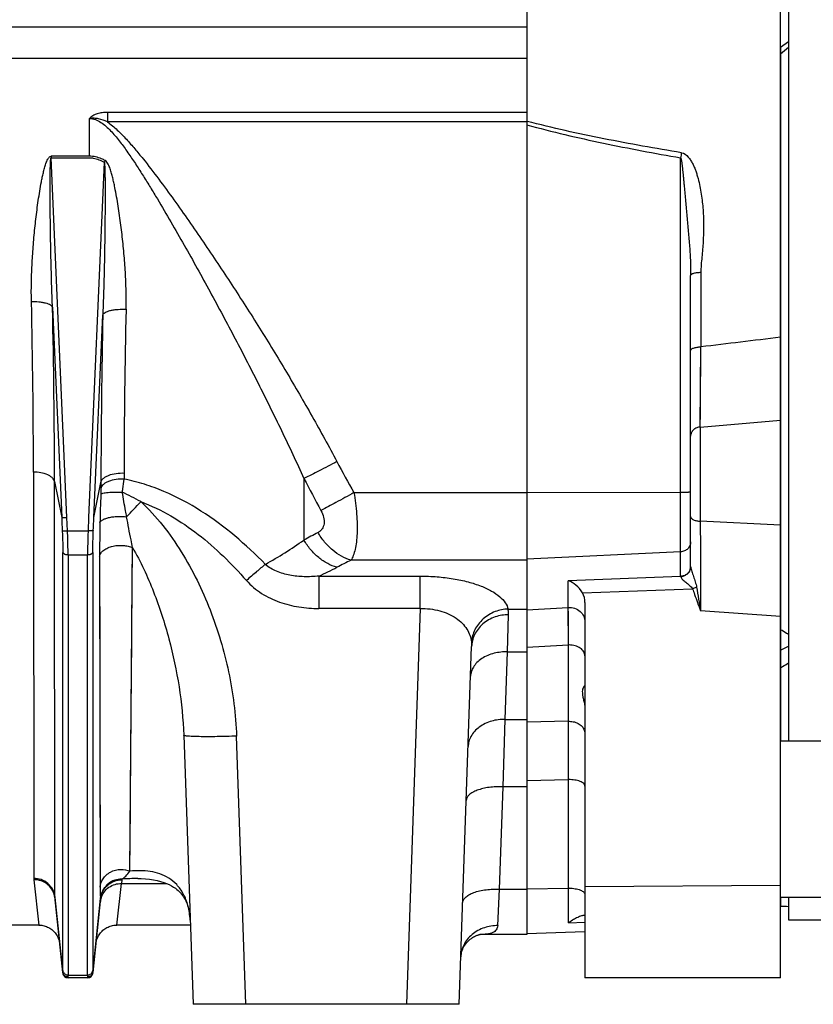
# Model space of a CAD drawing. Extents: x -1622 to 1181, y 8 to 1633.
# Tile 31 of 81: x -661 to -511, y 645 to 832. Entities that reach past the tile are written whole.
import ezdxf

# ---------------------------------------------------------------- set-up
doc = ezdxf.new("R2010")
doc.units = 0
doc.header["$LTSCALE"] = 65.395
doc.layers.get('0').update_dxf_attribs({"linetype": 'CONTINUOUS'})

msp = doc.modelspace()

# ---------------------------------------------------------------- linework, layer by layer
at = {"color": 6, "linetype": 'CONTINUOUS'}
for p, q in [((-517, 650.26), (-517, 1010.42)), ((-565, 830.26), (-910.5, 830.26)), ((-534, 728.12), (-534, 783.21)), ((-554, 721.32), (-554, 650.26)), ((-577.82, 645.26), (-575.46, 712.96)), ((-629.95, 696.19), (-628.17, 645.26)), ((-654.34, 665.47), (-652.84, 651.15)), ((-647.15, 651.15), (-645.67, 665.28)), ((-657.4, 660.26), (-664.59, 660.26)), ((-628.69, 660.26), (-642.59, 660.26)), ((-575.29, 657.88), (-575.08, 658.01)), ((-575.08, 658.01), (-574.89, 658.11)), ((-574.89, 658.11), (-574.72, 658.2)), ((-574.72, 658.2), (-574.56, 658.27)), ((-574.56, 658.27), (-574.41, 658.32)), ((-574.42, 658.32), (-574.29, 658.37)), ((-574.29, 658.37), (-574.17, 658.4)), ((-574.18, 658.4), (-574.08, 658.43)), ((-574.08, 658.43), (-574, 658.45)), ((-574, 658.45), (-573.93, 658.46)), ((-565, 658.47), (-573.88, 658.47)), ((-554, 658.99), (-565, 658.61)), ((-577.03, 655.94), (-576.9, 656.18)), ((-576.9, 656.18), (-576.74, 656.43)), ((-576.74, 656.43), (-576.56, 656.69)), ((-576.56, 656.69), (-576.36, 656.94)), ((-576.36, 656.93), (-576.15, 657.17)), ((-576.15, 657.17), (-575.93, 657.38)), ((-575.93, 657.38), (-575.71, 657.57)), ((-575.72, 657.57), (-575.5, 657.74)), ((-575.5, 657.73), (-575.28, 657.88)), ((-577.5, 654.36), (-577.49, 654.48)), ((-577.49, 654.48), (-577.47, 654.61)), ((-577.47, 654.61), (-577.44, 654.76)), ((-577.44, 654.76), (-577.41, 654.93)), ((-577.41, 654.93), (-577.36, 655.1)), ((-577.36, 655.1), (-577.3, 655.3)), ((-577.3, 655.29), (-577.23, 655.5)), ((-577.23, 655.5), (-577.14, 655.71)), ((-577.14, 655.71), (-577.03, 655.94)), ((-648.15, 650.26), (-651.84, 650.26)), ((-517, 650.26), (-554, 650.26)), ((-577.82, 645.26), (-628.17, 645.26))]:
    msp.add_line(p, q, dxfattribs=at)
at = {"color": 2, "linetype": 'CONTINUOUS'}
for p, q in [((-565, 1002.03), (-565, 658.47)), ((-647.8, 805.79), (-655.04, 805.79)), ((-655.04, 805.79), (-655.04, 805.5)), ((-655.04, 805.5), (-647.8, 805.5)), ((-645.67, 665.35), (-645.67, 665.36)), ((-645.67, 665.35), (-645.67, 665.36))]:
    msp.add_line(p, q, dxfattribs=at)
at = {"color": 7, "linetype": 'CONTINUOUS'}
for p, q in [((-515.47, 965.46), (-515.47, 695.06)), ((-516.97, 826.44), (-515.47, 827.49)), ((-516.97, 826.44), (-516.97, 695.06)), ((-496.97, 695.06), (-517, 695.06)), ((-496.97, 665.46), (-517, 665.46)), ((-516.97, 665.46), (-516.97, 663.84)), ((-515.47, 665.46), (-515.47, 661.26)), ((-515.47, 661.26), (-498.47, 661.26))]:
    msp.add_line(p, q, dxfattribs=at)
at = {"color": 9, "linetype": 'CONTINUOUS'}
for p, q in [((-852.6, 824.33), (-565, 824.33)), ((-647.8, 805.79), (-647.8, 812.94)), ((-565, 814.09), (-644.4, 814.09)), ((-644.4, 814.09), (-644.4, 812.29)), ((-565, 812.29), (-644.4, 812.29)), ((-564.97, 812.4), (-565, 812.41)), ((-564.97, 812.4), (-565, 812.41)), ((-652.05, 737.4), (-655.04, 805.5)), ((-535.89, 726.26), (-535.89, 805.5)), ((-644.99, 804.66), (-647.94, 737.4)), ((-532.07, 783.77), (-532.07, 769.71)), ((-654.79, 777.21), (-653.05, 737.42)), ((-646.94, 737.42), (-645.26, 775.77)), ((-532.17, 754.53), (-532.07, 769.71)), ((-532.17, 755.06), (-532.15, 756.81)), ((-532.17, 754.53), (-517, 755.81)), ((-532.17, 754.53), (-532.17, 736.71)), ((-658.38, 745.99), (-658.34, 669.09)), ((-641.24, 745.83), (-641.24, 744.69)), ((-654.4, 744.21), (-653.05, 737.42)), ((-654.36, 665.68), (-654.4, 744.21)), ((-646.94, 737.42), (-645.62, 744.05)), ((-645.62, 744.05), (-645.62, 742.89)), ((-607.19, 744.8), (-607.19, 733.13)), ((-597.73, 742.13), (-565, 742.13)), ((-565, 742.14), (-535.89, 742.2)), ((-651.94, 734.9), (-652.05, 737.4)), ((-647.94, 737.4), (-648.05, 734.9)), ((-517, 735.95), (-532.17, 736.71)), ((-651.94, 734.9), (-648.05, 734.9)), ((-652.84, 651.65), (-652.84, 730.78)), ((-647.16, 730.78), (-647.16, 651.65)), ((-640.13, 670.46), (-639.65, 731.74)), ((-535.89, 730.92), (-565, 729.51)), ((-648.15, 730.31), (-651.84, 730.31)), ((-651.84, 730.31), (-651.84, 650.79)), ((-648.15, 650.79), (-648.15, 730.31)), ((-645.87, 730.03), (-645.78, 667.44)), ((-565, 729.31), (-598.28, 729.31)), ((-604.37, 726.31), (-585.19, 726.31)), ((-604.37, 726.31), (-604.37, 720.19)), ((-585.19, 720.19), (-585.19, 726.31)), ((-535.89, 726.24), (-557.15, 725.45)), ((-557.15, 720.4), (-557.15, 725.45)), ((-554.45, 723.14), (-533.63, 723.91)), ((-639.79, 713.63), (-639.74, 719.45)), ((-585.19, 720.19), (-604.37, 720.19)), ((-585.19, 720.19), (-587.81, 645.26)), ((-568.54, 720.08), (-565, 720.08)), ((-564.99, 719.93), (-557.15, 720.4)), ((-557.14, 719.05), (-557.15, 720.4)), ((-557.1, 713.28), (-557.15, 720.4)), ((-517, 718.65), (-532.1, 719.74)), ((-568.66, 711.98), (-568.46, 718.99)), ((-557.13, 717.4), (-557.14, 719.05)), ((-557.12, 716.14), (-557.13, 717.4)), ((-565, 712.84), (-557.1, 713.28)), ((-557.1, 698.83), (-557.1, 713.28)), ((-516.97, 712.3), (-515.47, 713.04)), ((-569.12, 699.2), (-568.66, 711.98)), ((-568.66, 711.98), (-565, 711.98)), ((-569.48, 686.45), (-569.12, 699.2)), ((-569.12, 699.2), (-565, 699.2)), ((-557.1, 698.83), (-565, 698.65)), ((-618.18, 645.26), (-619.95, 696.02)), ((-565, 687.62), (-557.1, 687.79)), ((-557.1, 660.67), (-557.1, 687.79)), ((-570.15, 667.07), (-569.48, 686.45)), ((-565, 686.45), (-569.48, 686.45)), ((-640.13, 670.46), (-640.12, 671.91)), ((-658.32, 668.85), (-657.4, 660.26)), ((-645.78, 668.92), (-645.78, 667.44)), ((-642.59, 660.26), (-641.75, 668.13)), ((-641.69, 668.82), (-641.75, 668.13)), ((-641.75, 668.13), (-633.19, 668.13)), ((-554, 667.57), (-517, 667.8)), ((-652.84, 651.31), (-654.36, 665.68)), ((-570.51, 660.16), (-570.15, 667.07)), ((-570.15, 667.07), (-565, 667.07)), ((-565, 667.13), (-557.1, 667.24)), ((-645.67, 665.35), (-647.15, 651.31)), ((-645.66, 665.35), (-645.66, 665.36)), ((-645.66, 665.35), (-645.66, 665.36)), ((-645.61, 665.33), (-645.61, 665.34)), ((-645.61, 665.33), (-645.61, 665.34)), ((-557.1, 660.67), (-554, 660.81)), ((-557.1, 660.67), (-554, 660.81)), ((-651.84, 650.79), (-648.15, 650.79)), ((-651.84, 650.26), (-651.85, 650.32)), ((-648.14, 650.32), (-648.15, 650.26))]:
    msp.add_line(p, q, dxfattribs=at)
for points in [[(-532.15, 756.81), (-532.15, 757.45), (-532.14, 758.11), (-532.14, 758.8), (-532.13, 759.52), (-532.13, 760.25), (-532.08, 767.84)], [(-639.74, 719.45), (-639.72, 722.43), (-639.7, 725.46), (-639.65, 731.74)], [(-645.87, 730.03), (-645.87, 726.82), (-645.86, 723.67)], [(-645.86, 723.67), (-645.85, 717.52), (-645.85, 714.53), (-645.84, 711.6), (-645.84, 708.73), (-645.83, 705.92), (-645.83, 703.18), (-645.82, 700.5)], [(-557.11, 714.03), (-557.11, 714.76), (-557.12, 716.14)], [(-639.87, 702.75), (-639.85, 705.38), (-639.83, 708.07), (-639.79, 713.63)], [(-639.97, 690.62), (-639.95, 692.91), (-639.93, 695.26), (-639.91, 697.69), (-639.87, 702.75)], [(-645.82, 700.5), (-645.82, 695.35), (-645.81, 692.87), (-645.81, 690.47), (-645.8, 688.13), (-645.8, 685.87)], [(-640.06, 678.47), (-640.05, 680.3), (-640.03, 682.22), (-640.02, 684.21), (-640, 686.27), (-639.97, 690.62)], [(-645.8, 685.87), (-645.8, 681.56), (-645.79, 679.52), (-645.79, 677.56)], [(-640.12, 671.91), (-640.09, 675.03), (-640.06, 678.47)], [(-645.79, 677.56), (-645.79, 673.87), (-645.78, 672.14), (-645.78, 668.92)]]:
    msp.add_lwpolyline(points, dxfattribs=at)
at = {"color": 6, "linetype": 'CONTINUOUS'}
for points in [[(-638.65, 669.06), (-638.02, 669.05), (-637.19, 669), (-636.4, 668.93), (-635.66, 668.82), (-634.98, 668.68), (-634.34, 668.52), (-633.73, 668.34), (-633.18, 668.13), (-632.68, 667.91), (-632.24, 667.68), (-631.86, 667.46), (-631.53, 667.23), (-631.23, 667.01), (-630.97, 666.79), (-630.74, 666.56), (-630.53, 666.34), (-630.34, 666.11), (-630.16, 665.87), (-630, 665.63), (-629.84, 665.38), (-629.7, 665.12), (-629.56, 664.84), (-629.44, 664.56), (-629.32, 664.26), (-629.22, 663.96), (-629.12, 663.64), (-629.04, 663.31), (-628.96, 662.97), (-628.89, 662.62), (-628.84, 662.27), (-628.79, 661.9), (-628.75, 661.52), (-628.73, 661.13), (-628.71, 660.83)], [(-657.4, 660.26), (-657.27, 660.26), (-657.05, 660.24), (-656.82, 660.22), (-656.59, 660.18), (-656.37, 660.12), (-656.15, 660.06), (-655.93, 659.98), (-655.72, 659.89), (-655.52, 659.79), (-655.32, 659.67), (-655.12, 659.55), (-654.94, 659.41), (-654.76, 659.27), (-654.59, 659.11), (-654.43, 658.94), (-654.28, 658.77), (-654.15, 658.59), (-654.02, 658.4), (-653.9, 658.2), (-653.79, 658), (-653.7, 657.79), (-653.62, 657.57), (-653.55, 657.35), (-653.49, 657.13), (-653.45, 656.9), (-653.42, 656.68)], [(-646.57, 656.68), (-646.54, 656.9), (-646.5, 657.13), (-646.44, 657.35), (-646.37, 657.57), (-646.29, 657.79), (-646.2, 658), (-646.09, 658.2), (-645.97, 658.4), (-645.84, 658.59), (-645.71, 658.77), (-645.56, 658.94), (-645.4, 659.11), (-645.23, 659.27), (-645.05, 659.41), (-644.87, 659.55), (-644.68, 659.67), (-644.48, 659.79), (-644.27, 659.89), (-644.06, 659.98), (-643.84, 660.06), (-643.62, 660.12), (-643.4, 660.18), (-643.17, 660.22), (-642.95, 660.24), (-642.72, 660.26), (-642.59, 660.26)], [(-573.93, 658.46), (-573.89, 658.47), (-573.85, 658.47), (-573.83, 658.48)], [(-577.51, 654.22), (-577.51, 654.27), (-577.5, 654.37)], [(-577.51, 654.22), (-577.51, 654.27), (-577.5, 654.36)]]:
    msp.add_lwpolyline(points, dxfattribs=at)
at = {"color": 9, "linetype": 'CONTINUOUS'}
for centre, radius, start, end in [((-371.1, 776.45), 167.33, 169.6668, 170.0051), ((-2160.67, 743.92), 1502.29, 0.07915, 1.30879), ((-2157.41, 742.92), 1503.01, 0.04901, 1.30702), ((936.05, 742.03), 1581.67, 178.77746, 179.92663), ((714.59, 744.61), 1355.83, 178.63846, 179.9484), ((-372.11, 869.64), 259.17, 207.9964, 209.4731), ((-371.14, 865.99), 265.34, 207.1764, 208.6574), ((-657.62, 706.36), 39.26, 60.1444, 65.8861), ((-316.47, 729.3), 329.41, 177.8259, 178.7637), ((-830.01, 917.59), 261.22, 316.4289, 317.2896), ((-363.77, 730.26), 282.1, 178.7499, 180.0452), ((6550.53, 757.29), 7082.73, 180.166469, 180.303755), ((-453.4, 452.79), 319.75, 118.2057, 118.7492), ((-658.61, 806.78), 89.82, 299.4183, 304.9223), ((-445.79, 422.27), 342.83, 116.4097, 116.9082), ((-649.13, 822.91), 106.46, 294.8628, 296.913), ((-535.52, 726.3), 0.377, 196.6673, 200.4054), ((-235.06, 772.99), 301.78, 189.3051, 190.1642), ((-557, 708.93), 4.35, 89.9995, 91.3802), ((-557, 694.96), 3.87, 90, 91.5501), ((-655.96, 669.1), 2.38, 180.1311, 186.0601), ((-638.63, 620.82), 48.24, 90.0174, 93.6361), ((-642.53, 668.89), 0.849, 355.1718, 356.8882), ((-652.33, 665.68), 2.02, 180.0337, 185.9838), ((-642.04, 664.34), 3.7, 162.9962, 164.2878), ((-557, 659.87), 7.37, 89.9999, 90.8136), ((-642.14, 664.36), 3.61, 166.6081, 173.9836), ((-641.89, 664.89), 3.8, 173.0557, 173.9993), ((-645.95, 665.31), 0.284, 353.9436, 356.666), ((-642.05, 664.34), 3.69, 164.4379, 166.645)]:
    msp.add_arc(centre, radius, start, end, dxfattribs=at)
at = {"color": 2, "linetype": 'CONTINUOUS'}
for centre, radius, start, end in [((-547.72, 748.07), 112.54, 149.6218, 149.8075), ((-535.71, 728.12), 1.72, 359.237, 359.9999), ((-533.22, 728.12), 0.775, 180.0007, 181.6877), ((-535.72, 728.12), 1.72, 355.7347, 359.2354), ((-535.7, 728.1), 1.71, 355.4428, 359.7241), ((-536, 728.42), 2.15, 272.7831, 276.4532), ((-535.28, 726.26), 0.609, 180.035, 182.6951), ((-536.01, 728.37), 2.14, 273.1724, 276.8604), ((-645.73, 668.27), 4.1, 9.5084, 9.6985), ((-641.73, 664.97), 3.96, 170.987, 174.4177), ((-646.24, 665.23), 0.579, 11.6224, 12.7048), ((-651.89, 651.41), 0.964, 185.7423, 190.6036), ((-648.11, 651.41), 0.974, 344.8075, 354.234), ((-648.04, 651.24), 0.895, 1.739, 4.2334)]:
    msp.add_arc(centre, radius, start, end, dxfattribs=at)
at = {"color": 7, "linetype": 'CONTINUOUS'}
for centre, radius, start, end in [((-519.47, 759.26), 6, 65.362, 65.6766), ((-512.07, 845.68), 181.91, 268.4573, 268.9298)]:
    msp.add_arc(centre, radius, start, end, dxfattribs=at)
at = {"color": 6, "linetype": 'CONTINUOUS'}
for centre, radius, start, end in [((-550.72, 651.88), 10.86, 125.3025, 125.9822), ((-651.84, 651.26), 1, 186, 270), ((-648.15, 651.26), 1, 270, 354)]:
    msp.add_arc(centre, radius, start, end, dxfattribs=at)
msp.add_ellipse((-557, 721.38), major_axis=(-0.26, 3.4), ratio=0.879657, start_param=-1.658537, end_param=-1.098417, dxfattribs=at)
at = {"color": 7, "linetype": 'CONTINUOUS'}
msp.add_open_spline([(-516.97, 825.18), (-516.48, 825.62), (-515.97, 826.04), (-515.47, 826.46)], degree=3, dxfattribs=at)
at = {"color": 9, "linetype": 'CONTINUOUS'}
for points, knots in [([(-644.4, 814.09), (-644.73, 814.09), (-645.37, 814.05), (-646.3, 813.87), (-647.02, 813.57), (-647.45, 813.27), (-647.66, 813.08), (-647.75, 812.99), (-647.8, 812.94)], [0, 0, 0, 0, 0.262939, 0.523049, 0.773602, 0.891195, 0.946871, 1, 1, 1, 1]), ([(-644.4, 812.29), (-644.93, 812.54), (-645.76, 812.85), (-646.78, 812.99), (-647.36, 812.98), (-647.65, 812.96), (-647.8, 812.94)], [0, 0, 0, 0, 0.499577, 0.749704, 0.874861, 1, 1, 1, 1]), ([(-647.8, 812.94), (-647.41, 812.94), (-646.63, 812.78), (-645.59, 812.22), (-644.64, 811.48), (-643.77, 810.62), (-642.95, 809.7), (-641.91, 808.41), (-640.68, 806.73), (-639.27, 804.66), (-637.9, 802.54), (-636.57, 800.41), (-634.82, 797.53), (-632.68, 793.9), (-630.17, 789.52), (-627.69, 785.12), (-625.26, 780.7), (-622.86, 776.26), (-619.71, 770.33), (-615.86, 762.88), (-611.42, 753.88), (-608.58, 747.83), (-607.19, 744.8)], [0, 0, 0, 0, 0.014331, 0.029, 0.044002, 0.059233, 0.074608, 0.090091, 0.121236, 0.152533, 0.183917, 0.215355, 0.246825, 0.309816, 0.372828, 0.435826, 0.498791, 0.561706, 0.62456, 0.750053, 0.875214, 1, 1, 1, 1]), ([(-644.4, 812.29), (-643.73, 811.83), (-642.49, 810.78), (-640.79, 809.03), (-639.19, 807.2), (-637.13, 804.69), (-634.66, 801.47), (-631.79, 797.54), (-628.98, 793.56), (-626.22, 789.56), (-623.5, 785.52), (-619.93, 780.1), (-615.56, 773.26), (-610.48, 764.95), (-605.59, 756.54), (-602.47, 750.85), (-600.94, 747.98)], [0, 0, 0, 0, 0.031233, 0.062484, 0.093737, 0.12499, 0.187494, 0.249998, 0.312502, 0.375005, 0.437507, 0.500009, 0.62501, 0.750009, 0.875006, 1, 1, 1, 1]), ([(-565, 811.75), (-562.6, 811.08), (-557.79, 809.86), (-548.1, 807.72), (-540.78, 806.35), (-535.89, 805.5)], [0, 0, 0, 0, 0.249979, 0.49998, 1, 1, 1, 1]), ([(-535.72, 806.47), (-540.63, 807.28), (-547.98, 808.57), (-557.72, 810.61), (-562.56, 811.77), (-564.97, 812.4)], [0, 0, 0, 0, 0.500198, 0.750176, 1, 1, 1, 1]), ([(-658.77, 778.23), (-658.8, 779.38), (-658.8, 781.69), (-658.68, 785.17), (-658.45, 788.66), (-658.19, 791.58), (-657.93, 793.91), (-657.72, 795.67), (-657.48, 797.43), (-657.2, 799.18), (-656.95, 800.65), (-656.72, 801.81), (-656.52, 802.68), (-656.34, 803.4), (-656.18, 803.98), (-656.04, 804.4), (-655.88, 804.82), (-655.72, 805.16), (-655.57, 805.42), (-655.43, 805.6), (-655.26, 805.75), (-655.11, 805.79), (-655.04, 805.79)], [0, 0, 0, 0, 0.122622, 0.246032, 0.370176, 0.494998, 0.557647, 0.620442, 0.683378, 0.746447, 0.809643, 0.841288, 0.872963, 0.904668, 0.920534, 0.936409, 0.952294, 0.968189, 0.976147, 0.984111, 0.992074, 1, 1, 1, 1]), ([(-654.79, 777.21), (-654.84, 778.39), (-654.92, 780.77), (-655.02, 784.35), (-655.09, 787.33), (-655.14, 789.72), (-655.17, 791.51), (-655.19, 793.3), (-655.21, 795.09), (-655.22, 796.59), (-655.23, 797.78), (-655.23, 798.68), (-655.24, 799.57), (-655.24, 800.46), (-655.23, 801.35), (-655.23, 802.09), (-655.22, 802.69), (-655.21, 803.13), (-655.2, 803.57), (-655.19, 804), (-655.18, 804.36), (-655.16, 804.65), (-655.15, 804.86), (-655.14, 805.06), (-655.12, 805.22), (-655.1, 805.34), (-655.09, 805.42), (-655.07, 805.47), (-655.05, 805.5), (-655.04, 805.5)], [0, 0, 0, 0, 0.125964, 0.252214, 0.378662, 0.441935, 0.505229, 0.568532, 0.631829, 0.695102, 0.72672, 0.758318, 0.789889, 0.821421, 0.852895, 0.88428, 0.899923, 0.915517, 0.931042, 0.946465, 0.961719, 0.969243, 0.976649, 0.983865, 0.990719, 0.993897, 0.996694, 0.998847, 1, 1, 1, 1]), ([(-535.89, 805.5), (-535.87, 805.48), (-535.85, 805.43), (-535.82, 805.34), (-535.79, 805.22), (-535.75, 805.04), (-535.7, 804.8), (-535.66, 804.48), (-535.62, 804.15), (-535.57, 803.7), (-535.51, 803.13), (-535.44, 802.45), (-535.38, 801.77), (-535.31, 801.09), (-535.23, 800.17), (-535.12, 799.01), (-535, 797.61), (-534.87, 796.19), (-534.74, 794.77), (-534.6, 793.34), (-534.43, 791.44), (-534.22, 789.05), (-534.06, 786.64), (-534, 784.7), (-534, 783.71), (-534, 783.21)], [0, 0, 0, 0, 0.003156, 0.007576, 0.012931, 0.018954, 0.032234, 0.0466, 0.061531, 0.076792, 0.107652, 0.138155, 0.168402, 0.198851, 0.229618, 0.291951, 0.355025, 0.418566, 0.482406, 0.546436, 0.610582, 0.739078, 0.86813, 0.933446, 1, 1, 1, 1]), ([(-535.72, 806.47), (-535.22, 806.39), (-534.59, 805.85), (-534, 805.06), (-533.61, 804.4), (-533.29, 803.72), (-533.02, 803.01), (-532.79, 802.29), (-532.52, 801.32), (-532.24, 800.1), (-531.89, 798.13), (-531.61, 795.64), (-531.51, 792.65), (-531.59, 790.16), (-531.73, 788.19), (-531.87, 786.71), (-532.01, 785.24), (-532.07, 784.26), (-532.07, 783.77)], [0, 0, 0, 0, 0.062396, 0.094059, 0.125689, 0.157285, 0.188854, 0.220398, 0.251918, 0.314876, 0.377734, 0.503112, 0.628059, 0.752558, 0.814639, 0.876592, 0.938396, 1, 1, 1, 1]), ([(-644.99, 804.66), (-644.97, 804.61), (-644.95, 804.49), (-644.93, 804.31), (-644.92, 804.11), (-644.9, 803.82), (-644.88, 803.46), (-644.87, 803.02), (-644.86, 802.58), (-644.85, 801.98), (-644.84, 801.23), (-644.83, 800.33), (-644.83, 799.42), (-644.83, 798.51), (-644.83, 797.3), (-644.84, 795.78), (-644.85, 793.96), (-644.87, 792.14), (-644.9, 789.7), (-644.95, 786.67), (-645.03, 783.03), (-645.13, 779.4), (-645.22, 776.98), (-645.26, 775.77)], [0, 0, 0, 0, 0.005567, 0.012235, 0.019337, 0.026661, 0.041661, 0.056916, 0.072314, 0.087803, 0.11895, 0.150237, 0.18161, 0.213038, 0.244506, 0.307513, 0.370577, 0.433663, 0.496753, 0.622884, 0.74887, 0.874616, 1, 1, 1, 1]), ([(-640.86, 776.82), (-640.83, 777.99), (-640.83, 780.34), (-640.98, 783.87), (-641.25, 787.42), (-641.55, 790.39), (-641.83, 792.76), (-642.07, 794.55), (-642.34, 796.34), (-642.64, 798.13), (-642.92, 799.61), (-643.17, 800.8), (-643.37, 801.68), (-643.6, 802.56), (-643.83, 803.29), (-644.04, 803.86), (-644.23, 804.28), (-644.46, 804.67), (-644.67, 804.9), (-644.81, 804.98)], [0, 0, 0, 0, 0.122273, 0.245517, 0.369622, 0.494485, 0.557174, 0.62002, 0.683013, 0.746146, 0.809411, 0.841093, 0.872808, 0.904558, 0.936344, 0.952256, 0.968182, 0.984122, 1, 1, 1, 1]), ([(-532.07, 783.77), (-532.3, 783.76), (-532.66, 783.74), (-533.12, 783.67), (-533.42, 783.61), (-533.64, 783.53), (-533.78, 783.47), (-533.9, 783.39), (-534, 783.29), (-534, 783.21)], [0, 0, 0, 0, 0.343766, 0.510881, 0.661771, 0.787684, 0.840027, 0.884948, 1, 1, 1, 1]), ([(-654.79, 777.21), (-654.82, 777.28), (-654.93, 777.45), (-655.2, 777.64), (-655.6, 777.83), (-656.11, 777.98), (-656.72, 778.11), (-657.61, 778.22), (-658.31, 778.24), (-658.77, 778.23)], [0, 0, 0, 0, 0.056839, 0.133833, 0.236269, 0.363708, 0.511619, 0.672612, 1, 1, 1, 1]), ([(-645.26, 775.77), (-645.24, 775.86), (-645.11, 776.04), (-644.81, 776.25), (-644.36, 776.45), (-643.78, 776.62), (-643.1, 776.74), (-642.11, 776.84), (-641.36, 776.85), (-640.86, 776.82)], [0, 0, 0, 0, 0.056258, 0.133852, 0.238029, 0.368094, 0.518443, 0.680257, 1, 1, 1, 1]), ([(-534, 768.99), (-534, 769.03), (-533.97, 769.13), (-533.85, 769.27), (-533.67, 769.39), (-533.42, 769.5), (-533.12, 769.59), (-532.66, 769.68), (-532.3, 769.7), (-532.07, 769.71)], [0, 0, 0, 0, 0.060636, 0.136831, 0.236959, 0.362046, 0.509096, 0.670379, 1, 1, 1, 1]), ([(-532.17, 754.53), (-532.4, 754.52), (-532.87, 754.41), (-533.49, 754.03), (-533.9, 753.47), (-534, 753.02), (-534, 752.82)], [0, 0, 0, 0, 0.255525, 0.520727, 0.772975, 1, 1, 1, 1]), ([(-600.94, 747.98), (-602.07, 747.39), (-604.14, 746.31), (-606.23, 745.26), (-607.19, 744.8)], [0, 0, 0, 0, 0.543551, 1, 1, 1, 1]), ([(-654.4, 744.21), (-654.42, 744.33), (-654.52, 744.57), (-654.79, 744.91), (-655.19, 745.23), (-655.92, 745.61), (-657, 745.92), (-657.92, 745.99), (-658.38, 745.99)], [0, 0, 0, 0, 0.077939, 0.169639, 0.279021, 0.406211, 0.698342, 1, 1, 1, 1]), ([(-645.62, 744.05), (-645.6, 744.18), (-645.49, 744.44), (-645.19, 744.8), (-644.74, 745.13), (-643.93, 745.53), (-642.74, 745.81), (-641.74, 745.85), (-641.24, 745.83)], [0, 0, 0, 0, 0.076007, 0.167153, 0.277373, 0.40661, 0.702442, 1, 1, 1, 1]), ([(-614.49, 728.54), (-616.33, 730.43), (-620.2, 734.05), (-626.57, 738.79), (-632.42, 741.94), (-637.38, 743.77), (-639.94, 744.43), (-641.24, 744.69)], [0, 0, 0, 0, 0.250051, 0.500045, 0.749934, 0.874972, 1, 1, 1, 1]), ([(-640.75, 737.55), (-640.82, 737.93), (-641.11, 739.48), (-641.38, 741.03), (-641.57, 742.2)], [0, 0, 0, 0, 0.248448, 1, 1, 1, 1]), ([(-597.73, 742.13), (-598.86, 741.49), (-600.94, 740.34), (-603.03, 739.23), (-603.98, 738.74)], [0, 0, 0, 0, 0.547946, 1, 1, 1, 1]), ([(-597.73, 742.13), (-597.5, 740.78), (-597.24, 738.79), (-597.1, 736.2), (-597.11, 734.42), (-597.24, 732.82), (-597.47, 731.43), (-597.79, 730.27), (-598.1, 729.6), (-598.28, 729.31)], [0, 0, 0, 0, 0.314076, 0.461591, 0.598581, 0.722409, 0.8311, 0.923586, 1, 1, 1, 1]), ([(-535.89, 742.2), (-535.77, 742.2), (-535.52, 742.2), (-535.17, 742.21), (-534.84, 742.22), (-534.56, 742.23), (-534.36, 742.24), (-534.22, 742.25), (-534.14, 742.26), (-534.08, 742.26), (-534.04, 742.27), (-534.01, 742.28), (-534, 742.29), (-534, 742.29)], [0, 0, 0, 0, 0.197102, 0.385156, 0.55744, 0.707781, 0.830814, 0.880683, 0.922183, 0.954966, 0.978785, 0.993576, 1, 1, 1, 1]), ([(-638.07, 740.41), (-634.16, 738.97), (-628.68, 735.66), (-622.38, 730.14), (-619.47, 727.08), (-618.08, 725.49)], [0, 0, 0, 0, 0.497207, 0.74823, 1, 1, 1, 1]), ([(-638.07, 740.41), (-636.57, 739.03), (-633.81, 735.99), (-630.31, 730.94), (-627.35, 725.56), (-624.88, 719.94), (-622.89, 714.14), (-620.87, 706.22), (-620.1, 700.1), (-619.95, 696.02)], [0, 0, 0, 0, 0.125014, 0.250052, 0.375094, 0.500131, 0.625164, 0.750191, 1, 1, 1, 1]), ([(-603.98, 738.74), (-603.76, 738.33), (-603.49, 737.69), (-603.35, 736.83), (-603.36, 736.24), (-603.5, 735.7), (-603.74, 735.23), (-604.09, 734.85), (-604.37, 734.66), (-604.53, 734.58)], [0, 0, 0, 0, 0.298615, 0.433257, 0.557532, 0.672878, 0.782491, 0.890223, 1, 1, 1, 1]), ([(-645.81, 736.41), (-645.78, 736.52), (-645.67, 736.68), (-645.47, 736.86), (-645.16, 737.06), (-644.66, 737.27), (-643.95, 737.46), (-643.14, 737.58), (-642.07, 737.65), (-641.26, 737.61), (-640.75, 737.55)], [0, 0, 0, 0, 0.06318, 0.10323, 0.15005, 0.264593, 0.403386, 0.557107, 0.714222, 1, 1, 1, 1]), ([(-639.65, 731.74), (-639.74, 732.21), (-640.12, 734.15), (-640.49, 736.08), (-640.75, 737.55)], [0, 0, 0, 0, 0.243503, 1, 1, 1, 1]), ([(-534, 737.59), (-534, 737.54), (-533.97, 737.42), (-533.87, 737.26), (-533.69, 737.11), (-533.36, 736.92), (-532.84, 736.77), (-532.4, 736.72), (-532.17, 736.71)], [0, 0, 0, 0, 0.072311, 0.157084, 0.260935, 0.38521, 0.682421, 1, 1, 1, 1]), ([(-652.94, 734.92), (-652.92, 734.56), (-652.86, 733.18), (-652.84, 731.8), (-652.84, 730.78)], [0, 0, 0, 0, 0.263006, 1, 1, 1, 1]), ([(-652.94, 734.92), (-652.93, 734.92), (-652.89, 734.91), (-652.83, 734.9), (-652.73, 734.89), (-652.61, 734.89), (-652.45, 734.89), (-652.23, 734.89), (-652.06, 734.9), (-651.94, 734.9)], [0, 0, 0, 0, 0.032317, 0.096482, 0.194812, 0.324121, 0.478887, 0.649697, 1, 1, 1, 1]), ([(-651.84, 730.31), (-651.84, 730.66), (-651.85, 732.2), (-651.89, 733.73), (-651.94, 734.9)], [0, 0, 0, 0, 0.233224, 1, 1, 1, 1]), ([(-648.05, 734.9), (-648.07, 734.5), (-648.12, 732.97), (-648.15, 731.44), (-648.15, 730.31)], [0, 0, 0, 0, 0.263044, 1, 1, 1, 1]), ([(-647.06, 734.92), (-647.06, 734.92), (-647.1, 734.91), (-647.16, 734.9), (-647.26, 734.89), (-647.38, 734.89), (-647.54, 734.89), (-647.76, 734.89), (-647.93, 734.9), (-648.05, 734.9)], [0, 0, 0, 0, 0.032317, 0.096482, 0.194812, 0.324121, 0.478887, 0.649697, 1, 1, 1, 1]), ([(-647.16, 730.78), (-647.16, 731.11), (-647.15, 732.49), (-647.1, 733.87), (-647.06, 734.92)], [0, 0, 0, 0, 0.233209, 1, 1, 1, 1]), ([(-598.28, 729.31), (-599.55, 729.67), (-601.38, 730.74), (-603.33, 732.73), (-604.16, 733.94), (-604.53, 734.58)], [0, 0, 0, 0, 0.474471, 0.736615, 1, 1, 1, 1]), ([(-600.94, 727.98), (-601.55, 728.14), (-602.78, 728.65), (-604.47, 729.8), (-605.99, 731.32), (-606.82, 732.51), (-607.19, 733.13)], [0, 0, 0, 0, 0.228041, 0.476688, 0.737764, 1, 1, 1, 1]), ([(-534, 732.78), (-534, 732.54), (-534.1, 732.06), (-534.52, 731.46), (-535.14, 731.05), (-535.64, 730.94), (-535.89, 730.92)], [0, 0, 0, 0, 0.241484, 0.487916, 0.741355, 1, 1, 1, 1]), ([(-651.84, 730.31), (-651.96, 730.31), (-652.13, 730.32), (-652.36, 730.38), (-652.6, 730.47), (-652.81, 730.63), (-652.84, 730.78)], [0, 0, 0, 0, 0.301639, 0.452764, 0.595429, 1, 1, 1, 1]), ([(-647.16, 730.78), (-647.18, 730.63), (-647.39, 730.47), (-647.63, 730.38), (-647.86, 730.32), (-648.03, 730.31), (-648.15, 730.31)], [0, 0, 0, 0, 0.404571, 0.547236, 0.698361, 1, 1, 1, 1]), ([(-645.87, 730.03), (-645.84, 730.22), (-645.69, 730.61), (-645.22, 731.15), (-644.5, 731.61), (-643.57, 731.96), (-642.52, 732.14), (-641.46, 732.15), (-640.5, 732.02), (-639.91, 731.85), (-639.65, 731.74)], [0, 0, 0, 0, 0.078006, 0.174919, 0.295364, 0.437217, 0.590906, 0.743005, 0.881632, 1, 1, 1, 1]), ([(-639.65, 731.74), (-638.88, 730.41), (-637.45, 727.65), (-635.62, 723.36), (-634.05, 718.95), (-632.28, 712.98), (-630.67, 705.41), (-630.06, 699.26), (-629.95, 696.19)], [0, 0, 0, 0, 0.124645, 0.250308, 0.376317, 0.502248, 0.752681, 1, 1, 1, 1]), ([(-614.49, 728.54), (-615.05, 728.09), (-616.25, 727.08), (-617.44, 726.05), (-618.08, 725.49)], [0, 0, 0, 0, 0.458869, 1, 1, 1, 1]), ([(-604.37, 726.31), (-605.3, 726.22), (-607.14, 726.14), (-609.85, 726.4), (-612.38, 727.11), (-613.88, 727.99), (-614.49, 728.54)], [0, 0, 0, 0, 0.262515, 0.519733, 0.767374, 1, 1, 1, 1]), ([(-533.99, 728.03), (-533.98, 727.9), (-533.92, 727.62), (-533.79, 727.19), (-533.63, 726.73), (-533.46, 726.24), (-533.29, 725.75), (-533.12, 725.24), (-532.97, 724.73), (-532.89, 724.38), (-532.87, 724.2)], [0, 0, 0, 0, 0.097265, 0.212748, 0.337138, 0.466171, 0.597816, 0.731034, 0.865212, 1, 1, 1, 1]), ([(-618.08, 725.49), (-617.25, 724.55), (-615.28, 722.91), (-611.85, 721.29), (-608.16, 720.38), (-605.63, 720.19), (-604.37, 720.19)], [0, 0, 0, 0, 0.249597, 0.499547, 0.749714, 1, 1, 1, 1]), ([(-585.19, 726.31), (-584.12, 726.31), (-582.02, 726.23), (-578.98, 725.87), (-576.2, 725.29), (-573.76, 724.51), (-571.74, 723.59), (-570.16, 722.54), (-569.06, 721.39), (-568.64, 720.51), (-568.54, 720.08)], [0, 0, 0, 0, 0.1718, 0.337227, 0.490677, 0.628039, 0.746989, 0.847083, 0.929973, 1, 1, 1, 1]), ([(-535.87, 726.17), (-535.84, 726.09), (-535.73, 725.93), (-535.51, 725.69), (-535.23, 725.43), (-534.92, 725.17), (-534.59, 724.89), (-534.24, 724.59), (-533.91, 724.28), (-533.71, 724.04), (-533.63, 723.91)], [0, 0, 0, 0, 0.079755, 0.183799, 0.303629, 0.433413, 0.569668, 0.710308, 0.854062, 1, 1, 1, 1]), ([(-532.87, 724.2), (-533.06, 724.12), (-533.31, 724.02), (-533.57, 723.93), (-533.63, 723.91)], [0, 0, 0, 0, 0.75435, 1, 1, 1, 1]), ([(-533.63, 723.91), (-533.51, 723.56), (-533.02, 722.16), (-532.49, 720.77), (-532.1, 719.74)], [0, 0, 0, 0, 0.25033, 1, 1, 1, 1]), ([(-585.19, 720.19), (-583.94, 720.22), (-581.55, 719.95), (-578.86, 718.78), (-577.23, 717.44), (-576.34, 716.34), (-575.74, 715.14), (-575.54, 714.3), (-575.49, 713.88)], [0, 0, 0, 0, 0.297225, 0.564646, 0.684334, 0.795315, 0.89962, 1, 1, 1, 1]), ([(-568.54, 720.08), (-569.37, 720.06), (-571.09, 719.71), (-573.36, 718.34), (-574.95, 716.29), (-575.42, 714.66), (-575.49, 713.88)], [0, 0, 0, 0, 0.247277, 0.510678, 0.767529, 1, 1, 1, 1]), ([(-568.46, 718.99), (-568.46, 719.09), (-568.46, 719.45), (-568.49, 719.82), (-568.54, 720.08)], [0, 0, 0, 0, 0.26515, 1, 1, 1, 1]), ([(-557.15, 720.4), (-556.75, 720.42), (-555.94, 720.31), (-554.89, 719.71), (-554.17, 718.76), (-554, 718), (-554, 717.62)], [0, 0, 0, 0, 0.258619, 0.512524, 0.759024, 1, 1, 1, 1]), ([(-568.46, 718.99), (-569.32, 719), (-571.08, 718.72), (-573.05, 717.62), (-574.27, 716.34), (-574.93, 715.25), (-575.34, 714.11), (-575.44, 713.34), (-575.46, 712.96)], [0, 0, 0, 0, 0.252006, 0.51638, 0.646319, 0.771065, 0.889187, 1, 1, 1, 1]), ([(-575.49, 713.88), (-575.48, 713.81), (-575.45, 713.5), (-575.45, 713.2), (-575.46, 712.96)], [0, 0, 0, 0, 0.235643, 1, 1, 1, 1]), ([(-568.66, 711.98), (-569.51, 712), (-571.22, 711.82), (-573.2, 711.01), (-574.46, 710), (-575.13, 709.16), (-575.54, 708.27), (-575.64, 707.65), (-575.65, 707.36)], [0, 0, 0, 0, 0.278023, 0.555784, 0.683225, 0.799234, 0.904142, 1, 1, 1, 1]), ([(-554, 711.21), (-554, 711.34), (-554.04, 711.62), (-554.21, 712.02), (-554.5, 712.38), (-555.02, 712.81), (-555.86, 713.18), (-556.61, 713.28), (-557, 713.28)], [0, 0, 0, 0, 0.101897, 0.207851, 0.320932, 0.4427, 0.71046, 1, 1, 1, 1]), ([(-569.12, 699.2), (-569.97, 699.21), (-571.28, 699.04), (-572.9, 698.44), (-574.01, 697.78), (-574.92, 696.96), (-575.6, 696.03), (-576, 695.04), (-576.11, 694.37), (-576.12, 694.04)], [0, 0, 0, 0, 0.267407, 0.405481, 0.540437, 0.668629, 0.787967, 0.898117, 1, 1, 1, 1]), ([(-557, 698.83), (-556.66, 698.83), (-555.99, 698.75), (-555.09, 698.37), (-554.4, 697.77), (-554.13, 697.24), (-554.06, 696.98)], [0, 0, 0, 0, 0.273708, 0.535422, 0.777394, 1, 1, 1, 1]), ([(-619.95, 696.02), (-620.56, 696), (-621.79, 695.96), (-623.61, 695.92), (-625.35, 695.91), (-626.92, 695.92), (-628.05, 695.95), (-628.79, 695.99), (-629.21, 696.02), (-629.53, 696.06), (-629.73, 696.09), (-629.85, 696.12), (-629.91, 696.15), (-629.95, 696.17), (-629.95, 696.19)], [0, 0, 0, 0, 0.18119, 0.366472, 0.544755, 0.703959, 0.833422, 0.884626, 0.926196, 0.957999, 0.980337, 0.988124, 0.993824, 1, 1, 1, 1]), ([(-554, 686.57), (-554, 686.66), (-554.05, 686.84), (-554.24, 687.08), (-554.54, 687.29), (-554.93, 687.47), (-555.4, 687.62), (-556.13, 687.76), (-556.71, 687.8), (-557.1, 687.79)], [0, 0, 0, 0, 0.070369, 0.152851, 0.253908, 0.374895, 0.514091, 0.667952, 1, 1, 1, 1]), ([(-569.48, 686.45), (-569.93, 686.46), (-570.82, 686.45), (-572.11, 686.34), (-573.3, 686.12), (-574.35, 685.81), (-575.23, 685.42), (-575.9, 684.96), (-576.34, 684.44), (-576.47, 684.03), (-576.47, 683.85)], [0, 0, 0, 0, 0.169764, 0.333815, 0.487176, 0.625548, 0.745748, 0.846373, 0.928991, 1, 1, 1, 1]), ([(-645.78, 667.44), (-645.75, 667.71), (-645.63, 668.26), (-645.24, 669.05), (-644.62, 669.77), (-643.54, 670.53), (-641.94, 670.94), (-640.67, 670.69), (-640.13, 670.46)], [0, 0, 0, 0, 0.108296, 0.227411, 0.356008, 0.491126, 0.760267, 1, 1, 1, 1]), ([(-641.69, 668.96), (-641.41, 669.11), (-640.83, 669.57), (-640.36, 670.13), (-640.13, 670.46)], [0, 0, 0, 0, 0.442295, 1, 1, 1, 1]), ([(-628.73, 661.2), (-628.78, 662.12), (-629.03, 663.85), (-629.9, 666.15), (-631.17, 667.93), (-632.72, 669.19), (-634.44, 670), (-636.28, 670.44), (-638.19, 670.59), (-639.48, 670.53), (-640.13, 670.46)], [0, 0, 0, 0, 0.165167, 0.308514, 0.43415, 0.54916, 0.659911, 0.770628, 0.883625, 1, 1, 1, 1]), ([(-654.36, 665.68), (-654.4, 666.12), (-654.68, 667.04), (-655.6, 668.19), (-656.89, 668.93), (-657.87, 669.09), (-658.34, 669.09)], [0, 0, 0, 0, 0.235421, 0.491721, 0.753101, 1, 1, 1, 1]), ([(-654.34, 665.47), (-654.39, 665.91), (-654.67, 666.83), (-655.59, 667.97), (-656.88, 668.7), (-657.85, 668.85), (-658.32, 668.85)], [0, 0, 0, 0, 0.235812, 0.491818, 0.752853, 1, 1, 1, 1]), ([(-645.78, 667.44), (-645.78, 667.04), (-645.77, 666.5), (-645.74, 665.85), (-645.71, 665.6), (-645.7, 665.5)], [0, 0, 0, 0, 0.613968, 0.835173, 1, 1, 1, 1]), ([(-645.66, 665.36), (-645.6, 665.81), (-645.31, 666.74), (-644.4, 667.91), (-643.12, 668.65), (-642.15, 668.82), (-641.69, 668.82)], [0, 0, 0, 0, 0.240745, 0.49869, 0.757461, 1, 1, 1, 1]), ([(-645.58, 665.42), (-645.46, 665.81), (-645.08, 666.58), (-644.15, 667.47), (-642.99, 668.02), (-642.15, 668.14), (-641.75, 668.13)], [0, 0, 0, 0, 0.2441, 0.501024, 0.757621, 1, 1, 1, 1]), ([(-641.69, 668.95), (-641.69, 668.94), (-641.68, 668.91), (-641.68, 668.87), (-641.69, 668.84)], [0, 0, 0, 0, 0.220229, 1, 1, 1, 1]), ([(-645.7, 665.5), (-645.7, 665.48), (-645.69, 665.44), (-645.68, 665.39), (-645.67, 665.36)], [0, 0, 0, 0, 0.276897, 1, 1, 1, 1]), ([(-577.15, 664.47), (-577.14, 664.64), (-577.03, 665.03), (-576.61, 665.56), (-575.93, 666.03), (-575.02, 666.44), (-573.92, 666.76), (-572.7, 666.97), (-571.43, 667.08), (-570.58, 667.08), (-570.15, 667.07)], [0, 0, 0, 0, 0.066076, 0.146596, 0.248798, 0.374482, 0.520193, 0.678771, 0.841466, 1, 1, 1, 1]), ([(-557, 667.24), (-556.61, 667.24), (-556.05, 667.2), (-555.34, 667.05), (-554.89, 666.9), (-554.51, 666.72), (-554.23, 666.51), (-554.04, 666.28), (-554, 666.1), (-554, 666.02)], [0, 0, 0, 0, 0.333171, 0.486703, 0.625336, 0.745783, 0.846552, 0.92915, 1, 1, 1, 1]), ([(-645.67, 665.35), (-645.67, 665.34), (-645.66, 665.33), (-645.66, 665.31), (-645.67, 665.3)], [0, 0, 0, 0, 0.204399, 1, 1, 1, 1]), ([(-570.51, 660.16), (-571.36, 660.17), (-573.12, 659.9), (-575.09, 658.82), (-576.31, 657.55), (-576.98, 656.48), (-577.39, 655.36), (-577.49, 654.59), (-577.51, 654.22)], [0, 0, 0, 0, 0.252852, 0.517731, 0.647583, 0.772015, 0.889673, 1, 1, 1, 1]), ([(-570.51, 660.16), (-570.52, 660.01), (-570.57, 659.73), (-570.76, 659.35), (-571.07, 659.04), (-571.48, 658.82), (-571.97, 658.65), (-572.78, 658.51), (-573.42, 658.48), (-573.87, 658.47)], [0, 0, 0, 0, 0.105071, 0.203369, 0.303659, 0.413746, 0.538028, 0.677748, 1, 1, 1, 1]), ([(-652.84, 651.65), (-652.84, 651.61), (-652.84, 651.5), (-652.84, 651.39), (-652.84, 651.31)], [0, 0, 0, 0, 0.303573, 1, 1, 1, 1]), ([(-652.84, 651.65), (-652.82, 651.54), (-652.75, 651.31), (-652.52, 651.02), (-652.2, 650.84), (-651.96, 650.79), (-651.84, 650.79)], [0, 0, 0, 0, 0.235193, 0.491406, 0.752889, 1, 1, 1, 1]), ([(-651.85, 650.42), (-651.85, 650.44), (-651.84, 650.57), (-651.84, 650.69), (-651.84, 650.79)], [0, 0, 0, 0, 0.19609, 1, 1, 1, 1]), ([(-648.15, 650.79), (-648.03, 650.79), (-647.79, 650.84), (-647.47, 651.02), (-647.24, 651.31), (-647.17, 651.54), (-647.16, 651.65)], [0, 0, 0, 0, 0.247111, 0.508594, 0.764807, 1, 1, 1, 1]), ([(-648.15, 650.79), (-648.15, 650.76), (-648.15, 650.63), (-648.15, 650.51), (-648.14, 650.42)], [0, 0, 0, 0, 0.303672, 1, 1, 1, 1]), ([(-647.15, 651.31), (-647.15, 651.33), (-647.15, 651.44), (-647.16, 651.56), (-647.16, 651.65)], [0, 0, 0, 0, 0.196192, 1, 1, 1, 1])]:
    msp.add_open_spline(points, degree=3, knots=knots, dxfattribs=at)
at = {"color": 2, "linetype": 'CONTINUOUS'}
for points, knots in [([(-644.81, 804.98), (-645.04, 805.1), (-645.63, 805.38), (-646.44, 805.65), (-647.21, 805.77), (-647.6, 805.8), (-647.8, 805.79)], [0, 0, 0, 0, 0.250032, 0.624836, 0.812412, 1, 1, 1, 1]), ([(-647.8, 805.5), (-647.67, 805.5), (-647.43, 805.49), (-646.81, 805.41), (-645.98, 805.18), (-645.31, 804.85), (-644.99, 804.66)], [0, 0, 0, 0, 0.125121, 0.250324, 0.625082, 1, 1, 1, 1]), ([(-641.24, 744.69), (-641.74, 744.71), (-642.74, 744.67), (-643.93, 744.38), (-644.74, 743.99), (-645.19, 743.65), (-645.49, 743.29), (-645.6, 743.02), (-645.62, 742.89)], [0, 0, 0, 0, 0.29672, 0.591984, 0.721214, 0.831677, 0.923317, 1, 1, 1, 1]), ([(-641.57, 742.2), (-641.54, 742.41), (-641.42, 743.24), (-641.31, 744.07), (-641.24, 744.69)], [0, 0, 0, 0, 0.261659, 1, 1, 1, 1]), ([(-645.62, 742.89), (-645.62, 742.8), (-645.62, 742.44), (-645.63, 742.08), (-645.64, 741.8)], [0, 0, 0, 0, 0.236478, 1, 1, 1, 1]), ([(-645.64, 741.8), (-645.63, 741.82), (-645.59, 741.86), (-645.45, 741.94), (-645.19, 742.02), (-644.77, 742.1), (-644.24, 742.16), (-643.61, 742.2), (-642.72, 742.23), (-642.03, 742.22), (-641.57, 742.2)], [0, 0, 0, 0, 0.017493, 0.041438, 0.112629, 0.216253, 0.348875, 0.503091, 0.669308, 1, 1, 1, 1]), ([(-534, 727.99), (-534.02, 727.78), (-534.13, 727.35), (-534.52, 726.81), (-535.08, 726.42), (-535.53, 726.3), (-535.75, 726.28)], [0, 0, 0, 0, 0.241929, 0.488674, 0.741815, 1, 1, 1, 1]), ([(-535.75, 726.25), (-535.53, 726.27), (-535.09, 726.4), (-534.62, 726.72), (-534.32, 727.07), (-534.1, 727.44), (-534.02, 727.76), (-534, 727.97)], [0, 0, 0, 0, 0.249889, 0.510701, 0.640002, 0.76582, 1, 1, 1, 1]), ([(-641.69, 668.96), (-642.13, 668.96), (-643.08, 668.8), (-644.36, 668.07), (-645.33, 666.86), (-645.62, 665.86), (-645.67, 665.36)], [0, 0, 0, 0, 0.226495, 0.479205, 0.743369, 1, 1, 1, 1]), ([(-645.67, 665.36), (-645.62, 665.82), (-645.35, 666.78), (-644.44, 667.99), (-643.14, 668.77), (-642.16, 668.95), (-641.69, 668.95)], [0, 0, 0, 0, 0.240811, 0.499338, 0.758278, 1, 1, 1, 1]), ([(-652.84, 651.31), (-652.85, 651.3), (-652.85, 651.27), (-652.85, 651.23), (-652.85, 651.21)], [0, 0, 0, 0, 0.291566, 1, 1, 1, 1]), ([(-652.85, 651.21), (-652.83, 651.09), (-652.76, 650.85), (-652.53, 650.56), (-652.22, 650.36), (-651.97, 650.32), (-651.85, 650.32)], [0, 0, 0, 0, 0.24935, 0.499054, 0.749306, 1, 1, 1, 1]), ([(-651.85, 650.42), (-651.96, 650.42), (-652.19, 650.46), (-652.5, 650.63), (-652.73, 650.9), (-652.81, 651.12), (-652.83, 651.23)], [0, 0, 0, 0, 0.240982, 0.4985, 0.756686, 1, 1, 1, 1]), ([(-648.14, 650.32), (-648.02, 650.32), (-647.77, 650.36), (-647.46, 650.56), (-647.23, 650.85), (-647.16, 651.09), (-647.15, 651.21)], [0, 0, 0, 0, 0.250673, 0.500909, 0.750629, 1, 1, 1, 1]), ([(-647.18, 651.15), (-647.23, 650.94), (-647.49, 650.56), (-647.93, 650.42), (-648.14, 650.42)], [0, 0, 0, 0, 0.50454, 1, 1, 1, 1]), ([(-647.15, 651.21), (-647.15, 651.21), (-647.14, 651.23), (-647.14, 651.25), (-647.14, 651.27)], [0, 0, 0, 0, 0.220796, 1, 1, 1, 1]), ([(-651.85, 650.32), (-651.85, 650.32), (-651.85, 650.36), (-651.85, 650.39), (-651.85, 650.42)], [0, 0, 0, 0, 0.204363, 1, 1, 1, 1]), ([(-648.14, 650.42), (-648.14, 650.41), (-648.14, 650.38), (-648.14, 650.34), (-648.14, 650.32)], [0, 0, 0, 0, 0.296126, 1, 1, 1, 1])]:
    msp.add_open_spline(points, degree=3, knots=knots, dxfattribs=at)
at = {"color": 9, "linetype": 'CONTINUOUS'}
for points in [[(-517, 771.53), (-522.02, 770.92), (-527.04, 770.31), (-532.07, 769.71)], [(-653.05, 737.42), (-653.01, 736.59), (-652.97, 735.76), (-652.94, 734.92)], [(-647.06, 734.92), (-647.02, 735.76), (-646.98, 736.59), (-646.94, 737.42)], [(-534, 728.09), (-533.99, 728.07), (-533.99, 728.05), (-533.99, 728.03)], [(-535.89, 726.24), (-535.89, 726.22), (-535.88, 726.21), (-535.88, 726.19)], [(-554.06, 696.98), (-554.02, 696.82), (-554, 696.67), (-554, 696.51)]]:
    msp.add_open_spline(points, degree=3, dxfattribs=at)
at = {"color": 2, "linetype": 'CONTINUOUS'}
msp.add_open_spline([(-645.62, 741.83), (-645.63, 741.82), (-645.64, 741.81), (-645.64, 741.8)], degree=3, dxfattribs=at)
at = {"color": 6, "linetype": 'CONTINUOUS'}
for points, knots in [([(-653.05, 737.42), (-653.04, 737.42), (-653, 737.41), (-652.94, 737.4), (-652.84, 737.4), (-652.72, 737.39), (-652.57, 737.39), (-652.35, 737.39), (-652.17, 737.4), (-652.05, 737.4)], [0, 0, 0, 0, 0.035333, 0.1024, 0.199746, 0.32428, 0.471855, 0.637489, 1, 1, 1, 1]), ([(-554.45, 723.14), (-554.76, 723.71), (-555.57, 724.65), (-556.63, 725.27), (-557.15, 725.45)], [0, 0, 0, 0, 0.538991, 1, 1, 1, 1]), ([(-554.07, 705.5), (-554.09, 705.5), (-554.14, 705.46), (-554.26, 705.35), (-554.4, 705.1), (-554.5, 704.69), (-554.51, 704.16), (-554.41, 703.53), (-554.2, 702.56), (-554.04, 701.79), (-554.01, 701.26)], [0, 0, 0, 0, 0.017256, 0.041591, 0.110211, 0.204709, 0.325729, 0.47185, 0.637422, 1, 1, 1, 1]), ([(-557.1, 687.79), (-557.1, 688.83), (-557.1, 692.51), (-557.1, 696.19), (-557.1, 698.83)], [0, 0, 0, 0, 0.281927, 1, 1, 1, 1]), ([(-554.18, 662.1), (-554.25, 662.1), (-554.42, 662.06), (-554.7, 661.98), (-555.03, 661.86), (-555.53, 661.63), (-556.2, 661.28), (-556.73, 660.94), (-557, 660.75)], [0, 0, 0, 0, 0.07172, 0.165623, 0.277306, 0.403141, 0.6865, 1, 1, 1, 1]), ([(-554, 662.03), (-554, 662.04), (-554.01, 662.07), (-554.05, 662.09), (-554.11, 662.1), (-554.15, 662.1), (-554.18, 662.1)], [0, 0, 0, 0, 0.178955, 0.379935, 0.649783, 1, 1, 1, 1])]:
    msp.add_open_spline(points, degree=3, knots=knots, dxfattribs=at)
at = {"color": 7, "linetype": 'CONTINUOUS'}
for points, knots in [([(-515.47, 715.24), (-515.59, 715.32), (-516.1, 715.62), (-516.6, 715.93), (-516.97, 716.17)], [0, 0, 0, 0, 0.250887, 1, 1, 1, 1]), ([(-516.97, 708.99), (-516.84, 709.06), (-516.35, 709.36), (-515.84, 709.66), (-515.47, 709.87)], [0, 0, 0, 0, 0.248417, 1, 1, 1, 1])]:
    msp.add_open_spline(points, degree=3, knots=knots, dxfattribs=at)
at = {"color": 6, "linetype": 'CONTINUOUS'}
msp.add_open_spline([(-554.04, 705.51), (-554.05, 705.51), (-554.06, 705.51), (-554.07, 705.5)], degree=3, dxfattribs=at)

doc.saveas('drawing.dxf')
